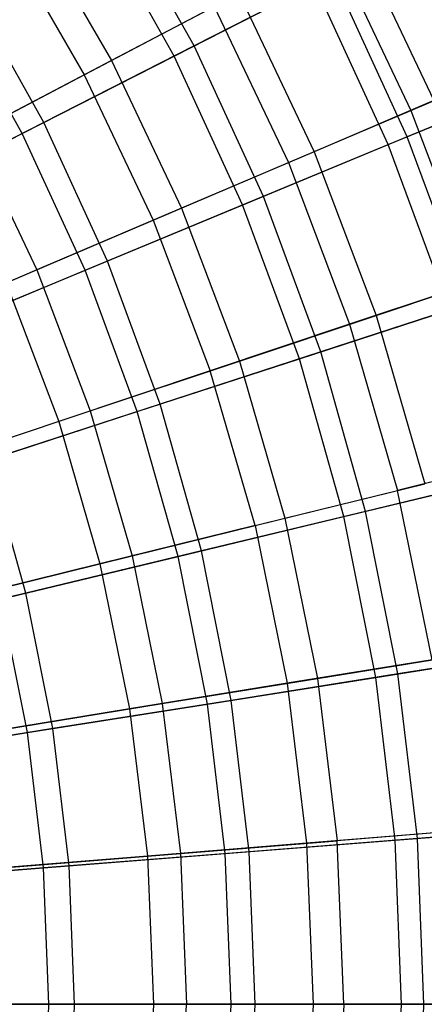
# Model space of a CAD drawing. Extents: x 0.02 to 4.75, y -2.35 to 2.37.
# Tile 111 of 131: x 3.75 to 4.07, y 0.01 to 0.79. Entities that reach past the tile are written whole.
import ezdxf

# ---------------------------------------------------------------- set-up
doc = ezdxf.new("R2010")
doc.units = 0
doc.header["$MEASUREMENT"] = 0
doc.layers.get('0').update_dxf_attribs({"color": 13, "linetype": 'CONTINUOUS'})

# ---------------------------------------------------------------- blocks, each defined once
blk = doc.blocks.new('CTLS_SNOW_BALL_ZWIS_PM_STL')
at = {"color": 0}
for p, q in [((3.88611, 0.77385, 4.51097), (3.82151, 0.8892, 4.51097)), ((3.88611, 0.77385, 4.51097), (3.82151, 0.8892, 4.51097)), ((3.87015, 0.76571, 1.17935), (3.80624, 0.87984, 1.17935)), ((3.87015, 0.76571, 1.17935), (3.80624, 0.87984, 1.17935)), ((3.75488, 0.87515, 4.40137), (3.8201, 0.76218, 4.40137)), ((3.75488, 0.87515, 4.40137), (3.8201, 0.76218, 4.40137)), ((3.73422, 0.86208, 1.27486), (3.79846, 0.75082, 1.27486)), ((3.73422, 0.86208, 1.27486), (3.79846, 0.75082, 1.27486)), ((4.01407, 0.86398, 4.11485), (4.07755, 0.7302, 4.11485)), ((4.01407, 0.86398, 4.11485), (4.07755, 0.7302, 4.11485)), ((3.99637, 0.85469, 1.55792), (4.05916, 0.72236, 1.55792)), ((3.99637, 0.85469, 1.55792), (4.05916, 0.72236, 1.55792)), ((3.99695, 0.83032, 4.37424), (3.88611, 0.77385, 4.51097)), ((3.99695, 0.83032, 4.37424), (3.88611, 0.77385, 4.51097)), ((4.05639, 0.70139, 4.37424), (3.99695, 0.83032, 4.37424)), ((4.05639, 0.70139, 4.37424), (3.99695, 0.83032, 4.37424)), ((3.76609, 0.7127, 4.63755), (3.70666, 0.81882, 4.63755)), ((3.76609, 0.7127, 4.63755), (3.70666, 0.81882, 4.63755)), ((3.87015, 0.76571, 1.17935), (3.98229, 0.82285, 1.31473)), ((3.87015, 0.76571, 1.17935), (3.98229, 0.82285, 1.31473)), ((4.04118, 0.69509, 1.31473), (3.98229, 0.82285, 1.31473)), ((4.04118, 0.69509, 1.31473), (3.98229, 0.82285, 1.31473)), ((3.92202, 0.81567, 4.26236), (3.8201, 0.76218, 4.40137)), ((3.92202, 0.81567, 4.26236), (3.8201, 0.76218, 4.40137)), ((3.92202, 0.81567, 4.26236), (3.98191, 0.68945, 4.26236)), ((3.92202, 0.81567, 4.26236), (3.98191, 0.68945, 4.26236)), ((3.74892, 0.70395, 1.05423), (3.69023, 0.80875, 1.05423)), ((3.74892, 0.70395, 1.05423), (3.69023, 0.80875, 1.05423)), ((3.79846, 0.75082, 1.27486), (3.90229, 0.80531, 1.41204)), ((3.79846, 0.75082, 1.27486), (3.90229, 0.80531, 1.41204)), ((3.90229, 0.80531, 1.41204), (3.96141, 0.68071, 1.41204)), ((3.90229, 0.80531, 1.41204), (3.96141, 0.68071, 1.41204)), ((3.88611, 0.77385, 4.51097), (3.76609, 0.7127, 4.63755)), ((3.88611, 0.77385, 4.51097), (3.76609, 0.7127, 4.63755)), ((3.94146, 0.65379, 4.51097), (3.88611, 0.77385, 4.51097)), ((3.94146, 0.65379, 4.51097), (3.88611, 0.77385, 4.51097)), ((3.8201, 0.76218, 4.40137), (3.70894, 0.70384, 4.53101)), ((3.8201, 0.76218, 4.40137), (3.70894, 0.70384, 4.53101)), ((3.74892, 0.70395, 1.05423), (3.87015, 0.76571, 1.17935)), ((3.74892, 0.70395, 1.05423), (3.87015, 0.76571, 1.17935)), ((3.8201, 0.76218, 4.40137), (3.87602, 0.64433, 4.40137)), ((3.8201, 0.76218, 4.40137), (3.87602, 0.64433, 4.40137)), ((3.92491, 0.64693, 1.17935), (3.87015, 0.76571, 1.17935)), ((3.92491, 0.64693, 1.17935), (3.87015, 0.76571, 1.17935)), ((4.05916, 0.72236, 1.55792), (4.1462, 0.75944, 1.7116)), ((4.05916, 0.72236, 1.55792), (4.1462, 0.75944, 1.7116)), ((3.68552, 0.69154, 1.14719), (3.79846, 0.75082, 1.27486)), ((3.68552, 0.69154, 1.14719), (3.79846, 0.75082, 1.27486)), ((3.79846, 0.75082, 1.27486), (3.85353, 0.63475, 1.27486)), ((3.79846, 0.75082, 1.27486), (3.85353, 0.63475, 1.27486)), ((4.04118, 0.69509, 1.31473), (4.14732, 0.73906, 1.45954)), ((4.04118, 0.69509, 1.31473), (4.14732, 0.73906, 1.45954)), ((4.16108, 0.74476, 4.22821), (4.05639, 0.70139, 4.37424)), ((4.16108, 0.74476, 4.22821), (4.05639, 0.70139, 4.37424)), ((4.07755, 0.7302, 4.11485), (3.98191, 0.68945, 4.26236)), ((4.07755, 0.7302, 4.11485), (3.98191, 0.68945, 4.26236)), ((3.96141, 0.68071, 1.41204), (4.05916, 0.72236, 1.55792)), ((3.96141, 0.68071, 1.41204), (4.05916, 0.72236, 1.55792)), ((4.05916, 0.72236, 1.55792), (4.1111, 0.58541, 1.55792)), ((4.05916, 0.72236, 1.55792), (4.1111, 0.58541, 1.55792)), ((3.76609, 0.7127, 4.63755), (3.63762, 0.64724, 4.75321)), ((3.76609, 0.7127, 4.63755), (3.63762, 0.64724, 4.75321)), ((3.81702, 0.60224, 4.63755), (3.76609, 0.7127, 4.63755)), ((3.81702, 0.60224, 4.63755), (3.76609, 0.7127, 4.63755)), ((3.61935, 0.63793, 0.94012), (3.74892, 0.70395, 1.05423)), ((3.61935, 0.63793, 0.94012), (3.74892, 0.70395, 1.05423)), ((3.70894, 0.70384, 4.53101), (3.76052, 0.59512, 4.53101)), ((3.70894, 0.70384, 4.53101), (3.76052, 0.59512, 4.53101)), ((3.79921, 0.59486, 1.05423), (3.74892, 0.70395, 1.05423)), ((3.79921, 0.59486, 1.05423), (3.74892, 0.70395, 1.05423)), ((4.05639, 0.70139, 4.37424), (3.94146, 0.65379, 4.51097)), ((4.05639, 0.70139, 4.37424), (3.94146, 0.65379, 4.51097)), ((4.10553, 0.56819, 4.37424), (4.05639, 0.70139, 4.37424)), ((4.10553, 0.56819, 4.37424), (4.05639, 0.70139, 4.37424)), ((3.92491, 0.64693, 1.17935), (4.04118, 0.69509, 1.31473)), ((3.92491, 0.64693, 1.17935), (4.04118, 0.69509, 1.31473)), ((4.08988, 0.5631, 1.31473), (4.04118, 0.69509, 1.31473)), ((4.08988, 0.5631, 1.31473), (4.04118, 0.69509, 1.31473)), ((3.98191, 0.68945, 4.26236), (3.87602, 0.64433, 4.40137)), ((3.98191, 0.68945, 4.26236), (3.87602, 0.64433, 4.40137)), ((3.98191, 0.68945, 4.26236), (4.03145, 0.55882, 4.26236)), ((3.98191, 0.68945, 4.26236), (4.03145, 0.55882, 4.26236)), ((3.85353, 0.63475, 1.27486), (3.96141, 0.68071, 1.41204)), ((3.85353, 0.63475, 1.27486), (3.96141, 0.68071, 1.41204)), ((3.96141, 0.68071, 1.41204), (4.01032, 0.55176, 1.41204)), ((3.96141, 0.68071, 1.41204), (4.01032, 0.55176, 1.41204)), ((3.94146, 0.65379, 4.51097), (3.81702, 0.60224, 4.63755)), ((3.94146, 0.65379, 4.51097), (3.81702, 0.60224, 4.63755)), ((3.98722, 0.52975, 4.51097), (3.94146, 0.65379, 4.51097)), ((3.98722, 0.52975, 4.51097), (3.94146, 0.65379, 4.51097)), ((3.87602, 0.64433, 4.40137), (3.76052, 0.59512, 4.53101)), ((3.87602, 0.64433, 4.40137), (3.76052, 0.59512, 4.53101)), ((3.79921, 0.59486, 1.05423), (3.92491, 0.64693, 1.17935)), ((3.79921, 0.59486, 1.05423), (3.92491, 0.64693, 1.17935)), ((3.87602, 0.64433, 4.40137), (3.92228, 0.52237, 4.40137)), ((3.87602, 0.64433, 4.40137), (3.92228, 0.52237, 4.40137)), ((3.97018, 0.52421, 1.17935), (3.92491, 0.64693, 1.17935)), ((3.97018, 0.52421, 1.17935), (3.92491, 0.64693, 1.17935)), ((3.73619, 0.58475, 1.14719), (3.85353, 0.63475, 1.27486)), ((3.73619, 0.58475, 1.14719), (3.85353, 0.63475, 1.27486)), ((3.85353, 0.63475, 1.27486), (3.89909, 0.51463, 1.27486)), ((3.85353, 0.63475, 1.27486), (3.89909, 0.51463, 1.27486)), ((3.81702, 0.60224, 4.63755), (3.6838, 0.54706, 4.75321)), ((3.81702, 0.60224, 4.63755), (3.6838, 0.54706, 4.75321)), ((3.85911, 0.48813, 4.63755), (3.81702, 0.60224, 4.63755)), ((3.85911, 0.48813, 4.63755), (3.81702, 0.60224, 4.63755)), ((3.76052, 0.59512, 4.53101), (3.63612, 0.54212, 4.65052)), ((3.76052, 0.59512, 4.53101), (3.63612, 0.54212, 4.65052)), ((3.66486, 0.53921, 0.94012), (3.79921, 0.59486, 1.05423)), ((3.66486, 0.53921, 0.94012), (3.79921, 0.59486, 1.05423)), ((3.76052, 0.59512, 4.53101), (3.80319, 0.48261, 4.53101)), ((3.76052, 0.59512, 4.53101), (3.80319, 0.48261, 4.53101)), ((3.84078, 0.48217, 1.05423), (3.79921, 0.59486, 1.05423)), ((3.84078, 0.48217, 1.05423), (3.79921, 0.59486, 1.05423)), ((4.03145, 0.55882, 4.26236), (4.13006, 0.59174, 4.11485)), ((4.03145, 0.55882, 4.26236), (4.13006, 0.59174, 4.11485)), ((3.73619, 0.58475, 1.14719), (3.7781, 0.47423, 1.14719)), ((3.73619, 0.58475, 1.14719), (3.7781, 0.47423, 1.14719)), ((4.1111, 0.58541, 1.55792), (4.01032, 0.55176, 1.41204)), ((4.1111, 0.58541, 1.55792), (4.01032, 0.55176, 1.41204)), ((4.10553, 0.56819, 4.37424), (3.98722, 0.52975, 4.51097)), ((4.10553, 0.56819, 4.37424), (3.98722, 0.52975, 4.51097)), ((3.92228, 0.52237, 4.40137), (4.03145, 0.55882, 4.26236)), ((3.92228, 0.52237, 4.40137), (4.03145, 0.55882, 4.26236)), ((3.97018, 0.52421, 1.17935), (4.08988, 0.5631, 1.31473)), ((3.97018, 0.52421, 1.17935), (4.08988, 0.5631, 1.31473)), ((4.03145, 0.55882, 4.26236), (4.07032, 0.42462, 4.26236)), ((4.03145, 0.55882, 4.26236), (4.07032, 0.42462, 4.26236)), ((4.01032, 0.55176, 1.41204), (3.89909, 0.51463, 1.27486)), ((4.01032, 0.55176, 1.41204), (3.89909, 0.51463, 1.27486)), ((4.01032, 0.55176, 1.41204), (4.04869, 0.41929, 1.41204)), ((4.01032, 0.55176, 1.41204), (4.04869, 0.41929, 1.41204)), ((3.98722, 0.52975, 4.51097), (3.85911, 0.48813, 4.63755)), ((3.98722, 0.52975, 4.51097), (3.85911, 0.48813, 4.63755)), ((4.02311, 0.40251, 4.51097), (3.98722, 0.52975, 4.51097)), ((4.02311, 0.40251, 4.51097), (3.98722, 0.52975, 4.51097)), ((3.80319, 0.48261, 4.53101), (3.92228, 0.52237, 4.40137)), ((3.80319, 0.48261, 4.53101), (3.92228, 0.52237, 4.40137)), ((3.84078, 0.48217, 1.05423), (3.97018, 0.52421, 1.17935)), ((3.84078, 0.48217, 1.05423), (3.97018, 0.52421, 1.17935)), ((3.92228, 0.52237, 4.40137), (3.95857, 0.39708, 4.40137)), ((3.92228, 0.52237, 4.40137), (3.95857, 0.39708, 4.40137)), ((4.00569, 0.39832, 1.17935), (3.97018, 0.52421, 1.17935)), ((4.00569, 0.39832, 1.17935), (3.97018, 0.52421, 1.17935)), ((3.89909, 0.51463, 1.27486), (3.7781, 0.47423, 1.14719)), ((3.89909, 0.51463, 1.27486), (3.7781, 0.47423, 1.14719)), ((3.93484, 0.39123, 1.27486), (3.89909, 0.51463, 1.27486)), ((3.93484, 0.39123, 1.27486), (3.89909, 0.51463, 1.27486)), ((3.85911, 0.48813, 4.63755), (3.72198, 0.44357, 4.75321)), ((3.85911, 0.48813, 4.63755), (3.72198, 0.44357, 4.75321)), ((3.89213, 0.37106, 4.63755), (3.85911, 0.48813, 4.63755)), ((3.89213, 0.37106, 4.63755), (3.85911, 0.48813, 4.63755)), ((3.67492, 0.43979, 4.65052), (3.80319, 0.48261, 4.53101)), ((3.67492, 0.43979, 4.65052), (3.80319, 0.48261, 4.53101)), ((3.70248, 0.43723, 0.94012), (3.84078, 0.48217, 1.05423)), ((3.70248, 0.43723, 0.94012), (3.84078, 0.48217, 1.05423)), ((3.80319, 0.48261, 4.53101), (3.83667, 0.36703, 4.53101)), ((3.80319, 0.48261, 4.53101), (3.83667, 0.36703, 4.53101)), ((3.87339, 0.36656, 1.05423), (3.84078, 0.48217, 1.05423)), ((3.87339, 0.36656, 1.05423), (3.84078, 0.48217, 1.05423)), ((3.7781, 0.47423, 1.14719), (3.64808, 0.43083, 1.02981)), ((3.7781, 0.47423, 1.14719), (3.64808, 0.43083, 1.02981)), ((3.7781, 0.47423, 1.14719), (3.81099, 0.3607, 1.14719)), ((3.7781, 0.47423, 1.14719), (3.81099, 0.3607, 1.14719)), ((3.75193, 0.3374, 4.75321), (3.72198, 0.44357, 4.75321)), ((3.75193, 0.3374, 4.75321), (3.72198, 0.44357, 4.75321)), ((4.15185, 0.44472, 1.55792), (4.04869, 0.41929, 1.41204)), ((4.15185, 0.44472, 1.55792), (4.04869, 0.41929, 1.41204)), ((3.95857, 0.39708, 4.40137), (4.07032, 0.42462, 4.26236)), ((3.95857, 0.39708, 4.40137), (4.07032, 0.42462, 4.26236)), ((4.00569, 0.39832, 1.17935), (4.12806, 0.4277, 1.31473)), ((4.00569, 0.39832, 1.17935), (4.12806, 0.4277, 1.31473)), ((4.14406, 0.43155, 4.37424), (4.02311, 0.40251, 4.51097)), ((4.14406, 0.43155, 4.37424), (4.02311, 0.40251, 4.51097)), ((3.93484, 0.39123, 1.27486), (4.04869, 0.41929, 1.41204)), ((3.93484, 0.39123, 1.27486), (4.04869, 0.41929, 1.41204)), ((4.07627, 0.28416, 1.41204), (4.04869, 0.41929, 1.41204)), ((4.07627, 0.28416, 1.41204), (4.04869, 0.41929, 1.41204)), ((4.02311, 0.40251, 4.51097), (3.89213, 0.37106, 4.63755)), ((4.02311, 0.40251, 4.51097), (3.89213, 0.37106, 4.63755)), ((4.0489, 0.27284, 4.51097), (4.02311, 0.40251, 4.51097)), ((4.0489, 0.27284, 4.51097), (4.02311, 0.40251, 4.51097)), ((3.83667, 0.36703, 4.53101), (3.95857, 0.39708, 4.40137)), ((3.83667, 0.36703, 4.53101), (3.95857, 0.39708, 4.40137)), ((3.87339, 0.36656, 1.05423), (4.00569, 0.39832, 1.17935)), ((3.87339, 0.36656, 1.05423), (4.00569, 0.39832, 1.17935)), ((3.95857, 0.39708, 4.40137), (3.98466, 0.26927, 4.40137)), ((3.95857, 0.39708, 4.40137), (3.98466, 0.26927, 4.40137)), ((4.0312, 0.27004, 1.17935), (4.00569, 0.39832, 1.17935)), ((4.0312, 0.27004, 1.17935), (4.00569, 0.39832, 1.17935)), ((3.93484, 0.39123, 1.27486), (3.81099, 0.3607, 1.14719)), ((3.93484, 0.39123, 1.27486), (3.81099, 0.3607, 1.14719)), ((3.93484, 0.39123, 1.27486), (3.96053, 0.26535, 1.27486)), ((3.93484, 0.39123, 1.27486), (3.96053, 0.26535, 1.27486)), ((3.89213, 0.37106, 4.63755), (3.75193, 0.3374, 4.75321)), ((3.89213, 0.37106, 4.63755), (3.75193, 0.3374, 4.75321)), ((3.91586, 0.25177, 4.63755), (3.89213, 0.37106, 4.63755)), ((3.91586, 0.25177, 4.63755), (3.89213, 0.37106, 4.63755)), ((3.70537, 0.33467, 4.65052), (3.83667, 0.36703, 4.53101)), ((3.70537, 0.33467, 4.65052), (3.83667, 0.36703, 4.53101)), ((3.73198, 0.33261, 0.94012), (3.87339, 0.36656, 1.05423)), ((3.73198, 0.33261, 0.94012), (3.87339, 0.36656, 1.05423)), ((3.83667, 0.36703, 4.53101), (3.86074, 0.24913, 4.53101)), ((3.83667, 0.36703, 4.53101), (3.86074, 0.24913, 4.53101)), ((3.89682, 0.24875, 1.05423), (3.87339, 0.36656, 1.05423)), ((3.89682, 0.24875, 1.05423), (3.87339, 0.36656, 1.05423)), ((3.81099, 0.3607, 1.14719), (3.67789, 0.32789, 1.02981)), ((3.81099, 0.3607, 1.14719), (3.67789, 0.32789, 1.02981)), ((3.81099, 0.3607, 1.14719), (3.83463, 0.24489, 1.14719)), ((3.81099, 0.3607, 1.14719), (3.83463, 0.24489, 1.14719)), ((3.75193, 0.3374, 4.75321), (3.60336, 0.30173, 4.85725)), ((3.75193, 0.3374, 4.75321), (3.60336, 0.30173, 4.85725)), ((3.75319, 0.226, 0.94012), (3.73198, 0.33261, 0.94012)), ((3.75319, 0.226, 0.94012), (3.73198, 0.33261, 0.94012)), ((3.77345, 0.22921, 4.75321), (3.75193, 0.3374, 4.75321)), ((3.77345, 0.22921, 4.75321), (3.75193, 0.3374, 4.75321)), ((4.17176, 0.2923, 4.37424), (4.0489, 0.27284, 4.51097)), ((4.17176, 0.2923, 4.37424), (4.0489, 0.27284, 4.51097)), ((4.07627, 0.28416, 1.41204), (3.96053, 0.26535, 1.27486)), ((4.07627, 0.28416, 1.41204), (3.96053, 0.26535, 1.27486)), ((3.98466, 0.26927, 4.40137), (4.09827, 0.28773, 4.26236)), ((3.98466, 0.26927, 4.40137), (4.09827, 0.28773, 4.26236)), ((4.0312, 0.27004, 1.17935), (4.15551, 0.28972, 1.31473)), ((4.0312, 0.27004, 1.17935), (4.15551, 0.28972, 1.31473)), ((3.86074, 0.24913, 4.53101), (3.98466, 0.26927, 4.40137)), ((3.86074, 0.24913, 4.53101), (3.98466, 0.26927, 4.40137)), ((3.89682, 0.24875, 1.05423), (4.0312, 0.27004, 1.17935)), ((3.89682, 0.24875, 1.05423), (4.0312, 0.27004, 1.17935)), ((4.0489, 0.27284, 4.51097), (3.91586, 0.25177, 4.63755)), ((4.0489, 0.27284, 4.51097), (3.91586, 0.25177, 4.63755)), ((3.98466, 0.26927, 4.40137), (4.00038, 0.13978, 4.40137)), ((3.98466, 0.26927, 4.40137), (4.00038, 0.13978, 4.40137)), ((4.04658, 0.14014, 1.17935), (4.0312, 0.27004, 1.17935)), ((4.04658, 0.14014, 1.17935), (4.0312, 0.27004, 1.17935)), ((4.06444, 0.14155, 4.51097), (4.0489, 0.27284, 4.51097)), ((4.06444, 0.14155, 4.51097), (4.0489, 0.27284, 4.51097)), ((3.96053, 0.26535, 1.27486), (3.83463, 0.24489, 1.14719)), ((3.96053, 0.26535, 1.27486), (3.83463, 0.24489, 1.14719)), ((3.96053, 0.26535, 1.27486), (3.97602, 0.13781, 1.27486)), ((3.96053, 0.26535, 1.27486), (3.97602, 0.13781, 1.27486)), ((3.91586, 0.25177, 4.63755), (3.77345, 0.22921, 4.75321)), ((3.91586, 0.25177, 4.63755), (3.77345, 0.22921, 4.75321)), ((3.93015, 0.13098, 4.63755), (3.91586, 0.25177, 4.63755)), ((3.93015, 0.13098, 4.63755), (3.91586, 0.25177, 4.63755)), ((3.83463, 0.24489, 1.14719), (3.69932, 0.2229, 1.02981)), ((3.83463, 0.24489, 1.14719), (3.69932, 0.2229, 1.02981)), ((3.72726, 0.22744, 4.65052), (3.86074, 0.24913, 4.53101)), ((3.72726, 0.22744, 4.65052), (3.86074, 0.24913, 4.53101)), ((3.75319, 0.226, 0.94012), (3.89682, 0.24875, 1.05423)), ((3.75319, 0.226, 0.94012), (3.89682, 0.24875, 1.05423)), ((3.83463, 0.24489, 1.14719), (3.84888, 0.12755, 1.14719)), ((3.83463, 0.24489, 1.14719), (3.84888, 0.12755, 1.14719)), ((3.86074, 0.24913, 4.53101), (3.87525, 0.12968, 4.53101)), ((3.86074, 0.24913, 4.53101), (3.87525, 0.12968, 4.53101)), ((3.91094, 0.12947, 1.05423), (3.89682, 0.24875, 1.05423)), ((3.91094, 0.12947, 1.05423), (3.89682, 0.24875, 1.05423)), ((3.77345, 0.22921, 4.75321), (3.62254, 0.20531, 4.85725)), ((3.77345, 0.22921, 4.75321), (3.62254, 0.20531, 4.85725)), ((3.78641, 0.11967, 4.75321), (3.77345, 0.22921, 4.75321)), ((3.78641, 0.11967, 4.75321), (3.77345, 0.22921, 4.75321)), ((3.60119, 0.20193, 0.83774), (3.75319, 0.226, 0.94012)), ((3.60119, 0.20193, 0.83774), (3.75319, 0.226, 0.94012)), ((3.76597, 0.11806, 0.94012), (3.75319, 0.226, 0.94012)), ((3.76597, 0.11806, 0.94012), (3.75319, 0.226, 0.94012)), ((4.04658, 0.14014, 1.17935), (4.17204, 0.15002, 1.31473)), ((4.04658, 0.14014, 1.17935), (4.17204, 0.15002, 1.31473)), ((4.18845, 0.15131, 4.37424), (4.06444, 0.14155, 4.51097)), ((4.18845, 0.15131, 4.37424), (4.06444, 0.14155, 4.51097)), ((4.06444, 0.14155, 4.51097), (3.93015, 0.13098, 4.63755)), ((4.06444, 0.14155, 4.51097), (3.93015, 0.13098, 4.63755)), ((4.0929, 0.14725, 1.41204), (3.97602, 0.13781, 1.27486)), ((4.0929, 0.14725, 1.41204), (3.97602, 0.13781, 1.27486)), ((4.11511, 0.14904, 4.26236), (4.00038, 0.13978, 4.40137)), ((4.11511, 0.14904, 4.26236), (4.00038, 0.13978, 4.40137)), ((4.06963, 0.00944, 4.51097), (4.06444, 0.14155, 4.51097)), ((4.06963, 0.00944, 4.51097), (4.06444, 0.14155, 4.51097)), ((3.97602, 0.13781, 1.27486), (3.84888, 0.12755, 1.14719)), ((3.97602, 0.13781, 1.27486), (3.84888, 0.12755, 1.14719)), ((3.87525, 0.12968, 4.53101), (4.00038, 0.13978, 4.40137)), ((3.87525, 0.12968, 4.53101), (4.00038, 0.13978, 4.40137)), ((3.91094, 0.12947, 1.05423), (4.04658, 0.14014, 1.17935)), ((3.91094, 0.12947, 1.05423), (4.04658, 0.14014, 1.17935)), ((3.97602, 0.13781, 1.27486), (3.98119, 0.00944, 1.27486)), ((3.97602, 0.13781, 1.27486), (3.98119, 0.00944, 1.27486)), ((4.00563, 0.00944, 4.40137), (4.00038, 0.13978, 4.40137)), ((4.00563, 0.00944, 4.40137), (4.00038, 0.13978, 4.40137)), ((4.05171, 0.00944, 1.17935), (4.04658, 0.14014, 1.17935)), ((4.05171, 0.00944, 1.17935), (4.04658, 0.14014, 1.17935)), ((3.84888, 0.12755, 1.14719), (3.71224, 0.11652, 1.02981)), ((3.84888, 0.12755, 1.14719), (3.71224, 0.11652, 1.02981)), ((3.74046, 0.1188, 4.65052), (3.87525, 0.12968, 4.53101)), ((3.74046, 0.1188, 4.65052), (3.87525, 0.12968, 4.53101)), ((3.76597, 0.11806, 0.94012), (3.91094, 0.12947, 1.05423)), ((3.76597, 0.11806, 0.94012), (3.91094, 0.12947, 1.05423)), ((3.93015, 0.13098, 4.63755), (3.78641, 0.11967, 4.75321)), ((3.93015, 0.13098, 4.63755), (3.78641, 0.11967, 4.75321)), ((3.84888, 0.12755, 1.14719), (3.85364, 0.00944, 1.14719)), ((3.84888, 0.12755, 1.14719), (3.85364, 0.00944, 1.14719)), ((3.87525, 0.12968, 4.53101), (3.88009, 0.00944, 4.53101)), ((3.87525, 0.12968, 4.53101), (3.88009, 0.00944, 4.53101)), ((3.91566, 0.00944, 1.05423), (3.91094, 0.12947, 1.05423)), ((3.91566, 0.00944, 1.05423), (3.91094, 0.12947, 1.05423)), ((3.93493, 0.00944, 4.63755), (3.93015, 0.13098, 4.63755)), ((3.93493, 0.00944, 4.63755), (3.93015, 0.13098, 4.63755)), ((3.61254, 0.10598, 0.83774), (3.76597, 0.11806, 0.94012)), ((3.61254, 0.10598, 0.83774), (3.76597, 0.11806, 0.94012)), ((3.78641, 0.11967, 4.75321), (3.63409, 0.10768, 4.85725)), ((3.78641, 0.11967, 4.75321), (3.63409, 0.10768, 4.85725)), ((3.77023, 0.00944, 0.94012), (3.76597, 0.11806, 0.94012)), ((3.77023, 0.00944, 0.94012), (3.76597, 0.11806, 0.94012)), ((3.79074, 0.00944, 4.75321), (3.78641, 0.11967, 4.75321)), ((3.79074, 0.00944, 4.75321), (3.78641, 0.11967, 4.75321)), ((3.61633, 0.00944, 0.83774), (3.77023, 0.00944, 0.94012)), ((3.61633, 0.00944, 0.83774), (3.77023, 0.00944, 0.94012)), ((3.79074, 0.00944, 4.75321), (3.63795, 0.00944, 4.85725)), ((3.79074, 0.00944, 4.75321), (3.63795, 0.00944, 4.85725)), ((3.85364, 0.00944, 1.14719), (3.71656, 0.00944, 1.02981)), ((3.85364, 0.00944, 1.14719), (3.71656, 0.00944, 1.02981)), ((3.74486, 0.00944, 4.65052), (3.88009, 0.00944, 4.53101)), ((3.74486, 0.00944, 4.65052), (3.88009, 0.00944, 4.53101)), ((3.76597, -0.09917, 0.94012), (3.77023, 0.00944, 0.94012)), ((3.76597, -0.09917, 0.94012), (3.77023, 0.00944, 0.94012)), ((3.77023, 0.00944, 0.94012), (3.91566, 0.00944, 1.05423)), ((3.77023, 0.00944, 0.94012), (3.91566, 0.00944, 1.05423)), ((3.78641, -0.10078, 4.75321), (3.79074, 0.00944, 4.75321)), ((3.78641, -0.10078, 4.75321), (3.79074, 0.00944, 4.75321)), ((3.93493, 0.00944, 4.63755), (3.79074, 0.00944, 4.75321)), ((3.93493, 0.00944, 4.63755), (3.79074, 0.00944, 4.75321)), ((3.85364, 0.00944, 1.14719), (3.84888, -0.10866, 1.14719)), ((3.85364, 0.00944, 1.14719), (3.84888, -0.10866, 1.14719)), ((3.98119, 0.00944, 1.27486), (3.85364, 0.00944, 1.14719)), ((3.98119, 0.00944, 1.27486), (3.85364, 0.00944, 1.14719)), ((3.87525, -0.11079, 4.53101), (3.88009, 0.00944, 4.53101)), ((3.87525, -0.11079, 4.53101), (3.88009, 0.00944, 4.53101)), ((4.00563, 0.00944, 4.40137), (3.88009, 0.00944, 4.53101)), ((4.00563, 0.00944, 4.40137), (3.88009, 0.00944, 4.53101)), ((3.91094, -0.11058, 1.05423), (3.91566, 0.00944, 1.05423)), ((3.91094, -0.11058, 1.05423), (3.91566, 0.00944, 1.05423)), ((3.91566, 0.00944, 1.05423), (4.05171, 0.00944, 1.17935)), ((3.91566, 0.00944, 1.05423), (4.05171, 0.00944, 1.17935)), ((3.93015, -0.11209, 4.63755), (3.93493, 0.00944, 4.63755)), ((3.93015, -0.11209, 4.63755), (3.93493, 0.00944, 4.63755)), ((4.06963, 0.00944, 4.51097), (3.93493, 0.00944, 4.63755)), ((4.06963, 0.00944, 4.51097), (3.93493, 0.00944, 4.63755)), ((3.98119, 0.00944, 1.27486), (3.97602, -0.11893, 1.27486)), ((3.98119, 0.00944, 1.27486), (3.97602, -0.11893, 1.27486)), ((4.09845, 0.00944, 1.41204), (3.98119, 0.00944, 1.27486)), ((4.09845, 0.00944, 1.41204), (3.98119, 0.00944, 1.27486)), ((4.00563, 0.00944, 4.40137), (4.00038, -0.12089, 4.40137)), ((4.00563, 0.00944, 4.40137), (4.00038, -0.12089, 4.40137)), ((4.00563, 0.00944, 4.40137), (4.12073, 0.00944, 4.26236)), ((4.00563, 0.00944, 4.40137), (4.12073, 0.00944, 4.26236)), ((4.04658, -0.12126, 1.17935), (4.05171, 0.00944, 1.17935)), ((4.04658, -0.12126, 1.17935), (4.05171, 0.00944, 1.17935)), ((4.05171, 0.00944, 1.17935), (4.17757, 0.00944, 1.31473)), ((4.05171, 0.00944, 1.17935), (4.17757, 0.00944, 1.31473)), ((4.06444, -0.12266, 4.51097), (4.06963, 0.00944, 4.51097)), ((4.06444, -0.12266, 4.51097), (4.06963, 0.00944, 4.51097)), ((4.19402, 0.00944, 4.37424), (4.06963, 0.00944, 4.51097)), ((4.19402, 0.00944, 4.37424), (4.06963, 0.00944, 4.51097))]:
    blk.add_line(p, q, dxfattribs=at)

msp = doc.modelspace()

# ---------------------------------------------------------------- block references
at = {"color": 0}
msp.add_blockref('CTLS_SNOW_BALL_ZWIS_PM_STL', (0, 0), dxfattribs=at)

doc.saveas('drawing.dxf')
